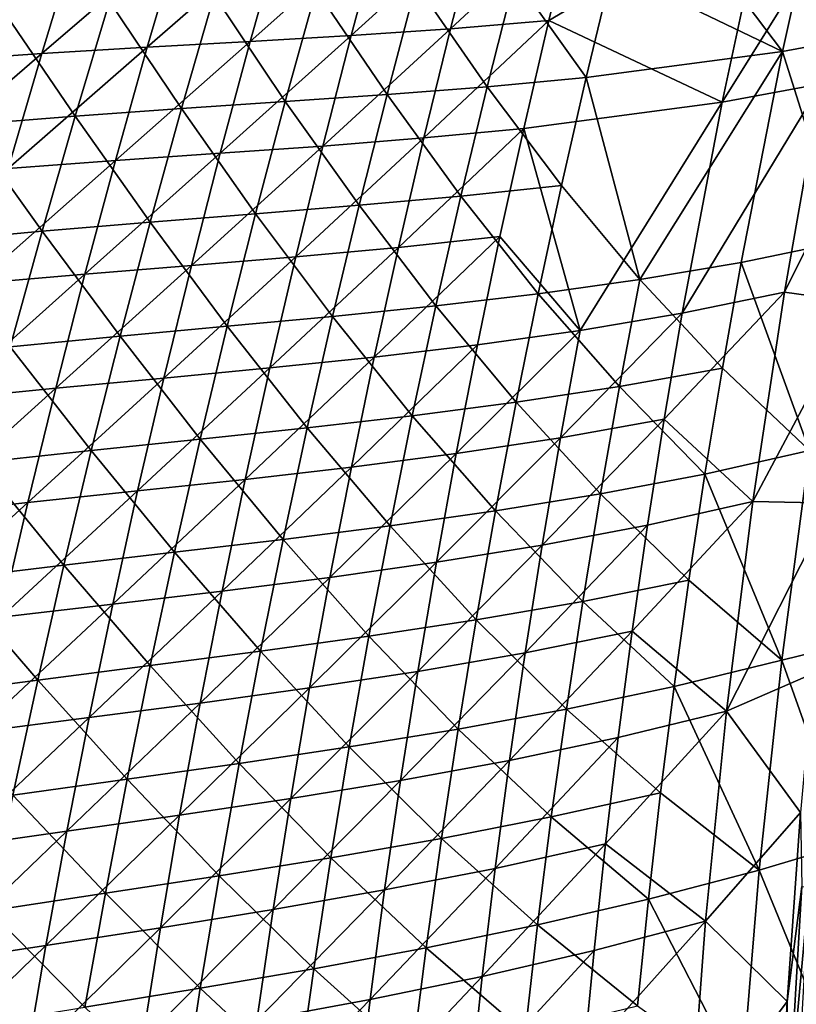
# Model space of a CAD drawing. Header units: metres. Extents: x 0 to 1400, y -1400 to 0.
# Tile 102 of 256: x 153 to 199, y -685 to -626. Entities that reach past the tile are written whole.
import ezdxf

# ---------------------------------------------------------------- set-up
doc = ezdxf.new("R2010")
doc.units = ezdxf.units.M

msp = doc.modelspace()

# ---------------------------------------------------------------- linework, layer by layer
at = {"layer": 'None'}
for points in [[(198.625534, -627.815491, -422.602753), (201.400726, -615.28717, -422.657867), (190.077515, -616.526245, -366.273621)], [(204.489838, -626.740234, -450.872345), (201.400726, -615.28717, -422.657867), (198.625534, -627.815491, -422.602753)], [(190.077515, -616.526245, -366.273621), (188.458069, -622.937622, -366.237823), (198.625534, -627.815491, -422.602753)], [(195.026459, -630.838135, -423.259094), (197.71228, -618.301636, -423.290192), (203.43689, -617.372803, -451.539459)], [(200.938309, -629.753479, -451.519714), (195.026459, -630.838135, -423.259094), (203.43689, -617.372803, -451.539459)], [(184.693909, -625.980225, -366.812592), (186.267975, -619.56488, -366.838348), (197.71228, -618.301636, -423.290192)], [(184.693909, -625.980225, -366.812592), (197.71228, -618.301636, -423.290192), (195.026459, -630.838135, -423.259094)], [(178.831711, -626.470459, -338.660706), (180.504135, -619.977905, -338.689819), (186.267975, -619.56488, -366.838348)], [(178.831711, -626.470459, -338.660706), (186.267975, -619.56488, -366.838348), (184.693909, -625.980225, -366.812592)], [(166.88559, -627.221863, -282.53653), (168.757477, -620.570984, -282.568756), (174.677017, -620.299438, -310.601685)], [(166.88559, -627.221863, -282.53653), (174.677017, -620.299438, -310.601685), (172.905289, -626.870361, -310.570435)], [(172.905289, -626.870361, -310.570435), (180.504135, -619.977905, -338.689819), (178.831711, -626.470459, -338.660706)], [(172.905289, -626.870361, -310.570435), (174.677017, -620.299438, -310.601685), (180.504135, -619.977905, -338.689819)], [(154.450714, -627.947998, -226.618515), (162.716293, -620.833862, -254.585938), (160.743576, -627.567078, -254.553665)], [(154.450714, -627.947998, -226.618515), (156.524796, -621.129517, -226.650055), (162.716293, -620.833862, -254.585938)], [(160.743576, -627.567078, -254.553665), (162.716293, -620.833862, -254.585938), (168.757477, -620.570984, -282.568756)], [(160.743576, -627.567078, -254.553665), (168.757477, -620.570984, -282.568756), (166.88559, -627.221863, -282.53653)], [(147.980392, -628.405945, -198.735703), (150.156158, -621.498657, -198.765656), (156.524796, -621.129517, -226.650055)], [(147.980392, -628.405945, -198.735703), (156.524796, -621.129517, -226.650055), (154.450714, -627.947998, -226.618515)], [(182.652924, -623.416687, -338.096313), (186.915298, -629.36499, -366.201904), (188.458069, -622.937622, -366.237823)], [(188.458069, -622.937622, -366.237823), (186.915298, -629.36499, -366.201904), (198.625534, -627.815491, -422.602753)], [(175.03833, -630.391357, -309.956299), (176.780441, -623.805054, -309.997253), (170.813538, -624.143677, -281.945313)], [(181.011093, -629.922913, -338.057434), (176.780441, -623.805054, -309.997253), (175.03833, -630.391357, -309.956299)], [(176.780441, -623.805054, -309.997253), (181.011093, -629.922913, -338.057434), (182.652924, -623.416687, -338.096313)], [(182.652924, -623.416687, -338.096313), (181.011093, -629.922913, -338.057434), (186.915298, -629.36499, -366.201904)], [(162.779312, -631.225708, -253.90033), (164.724594, -624.473511, -253.942673), (158.486069, -624.835632, -225.991699)], [(168.9702, -630.811707, -281.903198), (164.724594, -624.473511, -253.942673), (162.779312, -631.225708, -253.90033)], [(164.724594, -624.473511, -253.942673), (168.9702, -630.811707, -281.903198), (170.813538, -624.143677, -281.945313)], [(170.813538, -624.143677, -281.945313), (168.9702, -630.811707, -281.903198), (175.03833, -630.391357, -309.956299)], [(152.070465, -625.271118, -198.0952), (156.438339, -631.674866, -225.950058), (158.486069, -624.835632, -225.991699)], [(158.486069, -624.835632, -225.991699), (156.438339, -631.674866, -225.950058), (162.779312, -631.225708, -253.90033)], [(156.438339, -631.674866, -225.950058), (152.070465, -625.271118, -198.0952), (149.920013, -632.200928, -198.055161)], [(177.235794, -632.980286, -338.631592), (178.831711, -626.470459, -338.660706), (184.693909, -625.980225, -366.812592)], [(177.235794, -632.980286, -338.631592), (184.693909, -625.980225, -366.812592), (183.196472, -632.411255, -366.786865)], [(183.196472, -632.411255, -366.786865), (184.693909, -625.980225, -366.812592), (195.026459, -630.838135, -423.259094)], [(165.089767, -633.89325, -282.504333), (172.905289, -626.870361, -310.570435), (171.209839, -633.460022, -310.539246)], [(165.089767, -633.89325, -282.504333), (166.88559, -627.221863, -282.53653), (172.905289, -626.870361, -310.570435)], [(171.209839, -633.460022, -310.539246), (172.905289, -626.870361, -310.570435), (178.831711, -626.470459, -338.660706)], [(171.209839, -633.460022, -310.539246), (178.831711, -626.470459, -338.660706), (177.235794, -632.980286, -338.631592)], [(202.21048, -639.158752, -450.828461), (204.489838, -626.740234, -450.872345), (198.625534, -627.815491, -422.602753)], [(158.846695, -634.322449, -254.521393), (160.743576, -627.567078, -254.553665), (166.88559, -627.221863, -282.53653)], [(158.846695, -634.322449, -254.521393), (166.88559, -627.221863, -282.53653), (165.089767, -633.89325, -282.504333)], [(145.880096, -635.338623, -198.70575), (154.450714, -627.947998, -226.618515), (152.452255, -634.790344, -226.58699)], [(145.880096, -635.338623, -198.70575), (147.980392, -628.405945, -198.735703), (154.450714, -627.947998, -226.618515)], [(152.452255, -634.790344, -226.58699), (154.450714, -627.947998, -226.618515), (160.743576, -627.567078, -254.553665)], [(152.452255, -634.790344, -226.58699), (160.743576, -627.567078, -254.553665), (158.846695, -634.322449, -254.521393)], [(198.625534, -627.815491, -422.602753), (186.915298, -629.36499, -366.201904), (190.118759, -641.415344, -394.318298)], [(196.158539, -640.394531, -422.547272), (198.625534, -627.815491, -422.602753), (190.118759, -641.415344, -394.318298)], [(202.21048, -639.158752, -450.828461), (198.625534, -627.815491, -422.602753), (196.158539, -640.394531, -422.547272)], [(200.938309, -629.753479, -451.519714), (205.412323, -628.775574, -472.878235), (198.746384, -642.180054, -451.499603)], [(205.412323, -628.775574, -472.878235), (203.170868, -642.788696, -473.181274), (198.746384, -642.180054, -451.499603)], [(186.915298, -629.36499, -366.201904), (181.011093, -629.922913, -338.057434), (185.4496, -635.807495, -366.165863)], [(190.118759, -641.415344, -394.318298), (186.915298, -629.36499, -366.201904), (185.4496, -635.807495, -366.165863)], [(195.026459, -630.838135, -423.259094), (200.938309, -629.753479, -451.519714), (192.648315, -643.424438, -423.227692)], [(192.648315, -643.424438, -423.227692), (200.938309, -629.753479, -451.519714), (198.746384, -642.180054, -451.499603)], [(168.9702, -630.811707, -281.903198), (173.37294, -636.99585, -309.915192), (175.03833, -630.391357, -309.956299)], [(175.03833, -630.391357, -309.956299), (173.37294, -636.99585, -309.915192), (179.446182, -636.44574, -338.018433)], [(179.446182, -636.44574, -338.018433), (181.011093, -629.922913, -338.057434), (175.03833, -630.391357, -309.956299)], [(185.4496, -635.807495, -366.165863), (181.011093, -629.922913, -338.057434), (179.446182, -636.44574, -338.018433)], [(167.203323, -637.499695, -281.860931), (168.9702, -630.811707, -281.903198), (162.779312, -631.225708, -253.90033)], [(173.37294, -636.99585, -309.915192), (168.9702, -630.811707, -281.903198), (167.203323, -637.499695, -281.860931)], [(183.196472, -632.411255, -366.786865), (195.026459, -630.838135, -423.259094), (186.550461, -644.456726, -394.962158)], [(186.550461, -644.456726, -394.962158), (195.026459, -630.838135, -423.259094), (192.648315, -643.424438, -423.227692)], [(156.438339, -631.674866, -225.950058), (160.910233, -637.999451, -253.857849), (162.779312, -631.225708, -253.90033)], [(162.779312, -631.225708, -253.90033), (160.910233, -637.999451, -253.857849), (167.203323, -637.499695, -281.860931)], [(149.920013, -632.200928, -198.055161), (147.845367, -639.155457, -198.014969), (154.466583, -638.537292, -225.908279)], [(154.466583, -638.537292, -225.908279), (156.438339, -631.674866, -225.950058), (149.920013, -632.200928, -198.055161)], [(160.910233, -637.999451, -253.857849), (156.438339, -631.674866, -225.950058), (154.466583, -638.537292, -225.908279)], [(175.716843, -639.506653, -338.602509), (177.235794, -632.980286, -338.631592), (183.196472, -632.411255, -366.786865)], [(175.716843, -639.506653, -338.602509), (183.196472, -632.411255, -366.786865), (181.776077, -638.857361, -366.761108)], [(181.776077, -638.857361, -366.761108), (183.196472, -632.411255, -366.786865), (186.550461, -644.456726, -394.962158)], [(169.591248, -640.067932, -310.508057), (171.209839, -633.460022, -310.539246), (177.235794, -632.980286, -338.631592)], [(169.591248, -640.067932, -310.508057), (177.235794, -632.980286, -338.631592), (175.716843, -639.506653, -338.602509)], [(157.026276, -641.099426, -254.489136), (165.089767, -633.89325, -282.504333), (163.370605, -640.584473, -282.472168)], [(157.026276, -641.099426, -254.489136), (158.846695, -634.322449, -254.521393), (165.089767, -633.89325, -282.504333)], [(163.370605, -640.584473, -282.472168), (165.089767, -633.89325, -282.504333), (171.209839, -633.460022, -310.539246)], [(163.370605, -640.584473, -282.472168), (171.209839, -633.460022, -310.539246), (169.591248, -640.067932, -310.508057)], [(150.530106, -641.655884, -226.555466), (152.452255, -634.790344, -226.58699), (158.846695, -634.322449, -254.521393)], [(150.530106, -641.655884, -226.555466), (158.846695, -634.322449, -254.521393), (157.026276, -641.099426, -254.489136)], [(184.061356, -642.264404, -366.12973), (185.4496, -635.807495, -366.165863), (179.446182, -636.44574, -338.018433)], [(190.118759, -641.415344, -394.318298), (185.4496, -635.807495, -366.165863), (184.061356, -642.264404, -366.12973)], [(173.37294, -636.99585, -309.915192), (177.958633, -642.984497, -337.97934), (179.446182, -636.44574, -338.018433)], [(179.446182, -636.44574, -338.018433), (177.958633, -642.984497, -337.97934), (184.061356, -642.264404, -366.12973)], [(171.784744, -643.617859, -309.873993), (173.37294, -636.99585, -309.915192), (167.203323, -637.499695, -281.860931)], [(177.958633, -642.984497, -337.97934), (173.37294, -636.99585, -309.915192), (171.784744, -643.617859, -309.873993)], [(159.117996, -644.794067, -253.815262), (160.910233, -637.999451, -253.857849), (154.466583, -638.537292, -225.908279)], [(165.513474, -644.206787, -281.818573), (160.910233, -637.999451, -253.857849), (159.117996, -644.794067, -253.815262)], [(160.910233, -637.999451, -253.857849), (165.513474, -644.206787, -281.818573), (167.203323, -637.499695, -281.860931)], [(167.203323, -637.499695, -281.860931), (165.513474, -644.206787, -281.818573), (171.784744, -643.617859, -309.873993)], [(147.845367, -639.155457, -198.014969), (152.571487, -645.422302, -225.866364), (154.466583, -638.537292, -225.908279)], [(154.466583, -638.537292, -225.908279), (152.571487, -645.422302, -225.866364), (159.117996, -644.794067, -253.815262)], [(174.27536, -646.048889, -338.573486), (175.716843, -639.506653, -338.602509), (181.776077, -638.857361, -366.761108)], [(174.27536, -646.048889, -338.573486), (181.776077, -638.857361, -366.761108), (180.433182, -645.317749, -366.735413)], [(180.433182, -645.317749, -366.735413), (181.776077, -638.857361, -366.761108), (186.550461, -644.456726, -394.962158)], [(200.240112, -651.617554, -450.784302), (202.21048, -639.158752, -450.828461), (196.158539, -640.394531, -422.547272)], [(168.050003, -646.693359, -310.476929), (169.591248, -640.067932, -310.508057), (175.716843, -639.506653, -338.602509)], [(168.050003, -646.693359, -310.476929), (175.716843, -639.506653, -338.602509), (174.27536, -646.048889, -338.573486)], [(161.728683, -647.294922, -282.440002), (163.370605, -640.584473, -282.472168), (169.591248, -640.067932, -310.508057)], [(161.728683, -647.294922, -282.440002), (169.591248, -640.067932, -310.508057), (168.050003, -646.693359, -310.476929)], [(190.118759, -641.415344, -394.318298), (195.04129, -646.700989, -422.51944), (196.158539, -640.394531, -422.547272)], [(195.04129, -646.700989, -422.51944), (200.240112, -651.617554, -450.784302), (196.158539, -640.394531, -422.547272)], [(155.282974, -647.897278, -254.456909), (157.026276, -641.099426, -254.489136), (163.370605, -640.584473, -282.472168)], [(155.282974, -647.897278, -254.456909), (163.370605, -640.584473, -282.472168), (161.728683, -647.294922, -282.440002)], [(148.684967, -648.544067, -226.523956), (157.026276, -641.099426, -254.489136), (155.282974, -647.897278, -254.456909)], [(148.684967, -648.544067, -226.523956), (150.530106, -641.655884, -226.555466), (157.026276, -641.099426, -254.489136)], [(188.90593, -647.803528, -394.285858), (190.118759, -641.415344, -394.318298), (184.061356, -642.264404, -366.12973)], [(195.04129, -646.700989, -422.51944), (190.118759, -641.415344, -394.318298), (188.90593, -647.803528, -394.285858)], [(191.575439, -649.734497, -423.211884), (192.648315, -643.424438, -423.227692), (198.746384, -642.180054, -451.499603)], [(191.575439, -649.734497, -423.211884), (198.746384, -642.180054, -451.499603), (196.863342, -654.646606, -451.479156)], [(198.746384, -642.180054, -451.499603), (203.170868, -642.788696, -473.181274), (196.863342, -654.646606, -451.479156)], [(177.958633, -642.984497, -337.97934), (182.750931, -648.734924, -366.093506), (184.061356, -642.264404, -366.12973)], [(184.061356, -642.264404, -366.12973), (182.750931, -648.734924, -366.093506), (188.90593, -647.803528, -394.285858)], [(176.548874, -649.538391, -337.940125), (177.958633, -642.984497, -337.97934), (171.784744, -643.617859, -309.873993)], [(182.750931, -648.734924, -366.093506), (177.958633, -642.984497, -337.97934), (176.548874, -649.538391, -337.940125)], [(203.170868, -642.788696, -473.181274), (201.579437, -654.760437, -473.442261), (196.863342, -654.646606, -451.479156)], [(165.513474, -644.206787, -281.818573), (170.274261, -650.256531, -309.832703), (171.784744, -643.617859, -309.873993)], [(171.784744, -643.617859, -309.873993), (170.274261, -650.256531, -309.832703), (176.548874, -649.538391, -337.940125)], [(185.382523, -650.84845, -394.940979), (186.550461, -644.456726, -394.962158), (192.648315, -643.424438, -423.227692)], [(185.382523, -650.84845, -394.940979), (192.648315, -643.424438, -423.227692), (191.575439, -649.734497, -423.211884)], [(163.901215, -650.932312, -281.776123), (165.513474, -644.206787, -281.818573), (159.117996, -644.794067, -253.815262)], [(170.274261, -650.256531, -309.832703), (165.513474, -644.206787, -281.818573), (163.901215, -650.932312, -281.776123)], [(179.168198, -651.791809, -366.709717), (180.433182, -645.317749, -366.735413), (186.550461, -644.456726, -394.962158)], [(179.168198, -651.791809, -366.709717), (186.550461, -644.456726, -394.962158), (185.382523, -650.84845, -394.940979)], [(152.571487, -645.422302, -225.866364), (157.403198, -651.608765, -253.772552), (159.117996, -644.794067, -253.815262)], [(159.117996, -644.794067, -253.815262), (157.403198, -651.608765, -253.772552), (163.901215, -650.932312, -281.776123)], [(157.403198, -651.608765, -253.772552), (152.571487, -645.422302, -225.866364), (150.753738, -652.329041, -225.824341)], [(172.911819, -652.606323, -338.544495), (174.27536, -646.048889, -338.573486), (180.433182, -645.317749, -366.735413)], [(172.911819, -652.606323, -338.544495), (180.433182, -645.317749, -366.735413), (179.168198, -651.791809, -366.709717)], [(166.58667, -653.335632, -310.445862), (168.050003, -646.693359, -310.476929), (174.27536, -646.048889, -338.573486)], [(166.58667, -653.335632, -310.445862), (174.27536, -646.048889, -338.573486), (172.911819, -652.606323, -338.544495)], [(160.164597, -654.023926, -282.407928), (161.728683, -647.294922, -282.440002), (168.050003, -646.693359, -310.476929)], [(160.164597, -654.023926, -282.407928), (168.050003, -646.693359, -310.476929), (166.58667, -653.335632, -310.445862)], [(194.001862, -653.017639, -422.491547), (195.04129, -646.700989, -422.51944), (188.90593, -647.803528, -394.285858)], [(200.240112, -651.617554, -450.784302), (195.04129, -646.700989, -422.51944), (194.001862, -653.017639, -422.491547)], [(153.617432, -654.715515, -254.424713), (155.282974, -647.897278, -254.456909), (161.728683, -647.294922, -282.440002)], [(153.617432, -654.715515, -254.424713), (161.728683, -647.294922, -282.440002), (160.164597, -654.023926, -282.407928)], [(146.917526, -655.454407, -226.492477), (148.684967, -648.544067, -226.523956), (155.282974, -647.897278, -254.456909)], [(146.917526, -655.454407, -226.492477), (155.282974, -647.897278, -254.456909), (153.617432, -654.715515, -254.424713)], [(182.750931, -648.734924, -366.093506), (187.771164, -654.203125, -394.253326), (188.90593, -647.803528, -394.285858)], [(188.90593, -647.803528, -394.285858), (187.771164, -654.203125, -394.253326), (194.001862, -653.017639, -422.491547)], [(181.518692, -655.218201, -366.05719), (182.750931, -648.734924, -366.093506), (176.548874, -649.538391, -337.940125)], [(187.771164, -654.203125, -394.253326), (182.750931, -648.734924, -366.093506), (181.518692, -655.218201, -366.05719)], [(170.274261, -650.256531, -309.832703), (175.217331, -656.106567, -337.900848), (176.548874, -649.538391, -337.940125)], [(176.548874, -649.538391, -337.940125), (175.217331, -656.106567, -337.900848), (181.518692, -655.218201, -366.05719)], [(184.29277, -657.251648, -394.9198), (185.382523, -650.84845, -394.940979), (191.575439, -649.734497, -423.211884)], [(184.29277, -657.251648, -394.9198), (191.575439, -649.734497, -423.211884), (190.58049, -656.054749, -423.195984)], [(190.58049, -656.054749, -423.195984), (191.575439, -649.734497, -423.211884), (196.863342, -654.646606, -451.479156)], [(168.841995, -656.911194, -309.791351), (170.274261, -650.256531, -309.832703), (163.901215, -650.932312, -281.776123)], [(175.217331, -656.106567, -337.900848), (170.274261, -650.256531, -309.832703), (168.841995, -656.911194, -309.791351)], [(157.403198, -651.608765, -253.772552), (162.367096, -657.675415, -281.733582), (163.901215, -650.932312, -281.776123)], [(163.901215, -650.932312, -281.776123), (162.367096, -657.675415, -281.733582), (168.841995, -656.911194, -309.791351)], [(177.981567, -658.278809, -366.684052), (179.168198, -651.791809, -366.709717), (185.382523, -650.84845, -394.940979)], [(177.981567, -658.278809, -366.684052), (185.382523, -650.84845, -394.940979), (184.29277, -657.251648, -394.9198)], [(155.76651, -658.442749, -253.729767), (157.403198, -651.608765, -253.772552), (150.753738, -652.329041, -225.824341)], [(162.367096, -657.675415, -281.733582), (157.403198, -651.608765, -253.772552), (155.76651, -658.442749, -253.729767)], [(171.626694, -659.178284, -338.515594), (172.911819, -652.606323, -338.544495), (179.168198, -651.791809, -366.709717)], [(171.626694, -659.178284, -338.515594), (179.168198, -651.791809, -366.709717), (177.981567, -658.278809, -366.684052)], [(198.580261, -664.109924, -450.73999), (200.240112, -651.617554, -450.784302), (194.001862, -653.017639, -422.491547)], [(203.614227, -662.88678, -472.970917), (200.240112, -651.617554, -450.784302), (198.580261, -664.109924, -450.73999)], [(155.76651, -658.442749, -253.729767), (150.753738, -652.329041, -225.824341), (149.014069, -659.256775, -225.782227)], [(165.201767, -659.99408, -310.414886), (166.58667, -653.335632, -310.445862), (172.911819, -652.606323, -338.544495)], [(165.201767, -659.99408, -310.414886), (172.911819, -652.606323, -338.544495), (171.626694, -659.178284, -338.515594)], [(187.771164, -654.203125, -394.253326), (193.040497, -659.343628, -422.463654), (194.001862, -653.017639, -422.491547)], [(194.001862, -653.017639, -422.491547), (193.040497, -659.343628, -422.463654), (198.580261, -664.109924, -450.73999)], [(158.67894, -660.770996, -282.375885), (160.164597, -654.023926, -282.407928), (166.58667, -653.335632, -310.445862)], [(158.67894, -660.770996, -282.375885), (166.58667, -653.335632, -310.445862), (165.201767, -659.99408, -310.414886)], [(152.030289, -661.553528, -254.392578), (153.617432, -654.715515, -254.424713), (160.164597, -654.023926, -282.407928)], [(152.030289, -661.553528, -254.392578), (160.164597, -654.023926, -282.407928), (158.67894, -660.770996, -282.375885)], [(186.714767, -660.613281, -394.220734), (187.771164, -654.203125, -394.253326), (181.518692, -655.218201, -366.05719)], [(193.040497, -659.343628, -422.463654), (187.771164, -654.203125, -394.253326), (186.714767, -660.613281, -394.220734)], [(145.228485, -662.38623, -226.461044), (146.917526, -655.454407, -226.492477), (153.617432, -654.715515, -254.424713)], [(145.228485, -662.38623, -226.461044), (153.617432, -654.715515, -254.424713), (152.030289, -661.553528, -254.392578)], [(189.663757, -662.384521, -423.180023), (190.58049, -656.054749, -423.195984), (196.863342, -654.646606, -451.479156)], [(196.863342, -654.646606, -451.479156), (195.291443, -667.147095, -451.458374), (189.663757, -662.384521, -423.180023)], [(196.863342, -654.646606, -451.479156), (201.579437, -654.760437, -473.442261), (195.291443, -667.147095, -451.458374)], [(201.579437, -654.760437, -473.442261), (200.461853, -664.913574, -473.664642), (195.291443, -667.147095, -451.458374)], [(175.217331, -656.106567, -337.900848), (180.365021, -661.71344, -366.020844), (181.518692, -655.218201, -366.05719)], [(181.518692, -655.218201, -366.05719), (180.365021, -661.71344, -366.020844), (186.714767, -660.613281, -394.220734)], [(173.964478, -662.688171, -337.861542), (175.217331, -656.106567, -337.900848), (168.841995, -656.911194, -309.791351)], [(180.365021, -661.71344, -366.020844), (175.217331, -656.106567, -337.900848), (173.964478, -662.688171, -337.861542)], [(183.281586, -663.665649, -394.898621), (184.29277, -657.251648, -394.9198), (190.58049, -656.054749, -423.195984)], [(183.281586, -663.665649, -394.898621), (190.58049, -656.054749, -423.195984), (189.663757, -662.384521, -423.180023)], [(162.367096, -657.675415, -281.733582), (167.488434, -663.580872, -309.749908), (168.841995, -656.911194, -309.791351)], [(168.841995, -656.911194, -309.791351), (167.488434, -663.580872, -309.749908), (173.964478, -662.688171, -337.861542)], [(176.873718, -664.778076, -366.658447), (177.981567, -658.278809, -366.684052), (184.29277, -657.251648, -394.9198)], [(176.873718, -664.778076, -366.658447), (184.29277, -657.251648, -394.9198), (183.281586, -663.665649, -394.898621)], [(160.911728, -664.435303, -281.690979), (162.367096, -657.675415, -281.733582), (155.76651, -658.442749, -253.729767)], [(167.488434, -663.580872, -309.749908), (162.367096, -657.675415, -281.733582), (160.911728, -664.435303, -281.690979)], [(154.208557, -665.295227, -253.686905), (155.76651, -658.442749, -253.729767), (149.014069, -659.256775, -225.782227)], [(160.911728, -664.435303, -281.690979), (155.76651, -658.442749, -253.729767), (154.208557, -665.295227, -253.686905)], [(170.420471, -665.764099, -338.486755), (171.626694, -659.178284, -338.515594), (177.981567, -658.278809, -366.684052)], [(170.420471, -665.764099, -338.486755), (177.981567, -658.278809, -366.684052), (176.873718, -664.778076, -366.658447)], [(163.895844, -666.668152, -310.383942), (165.201767, -659.99408, -310.414886), (171.626694, -659.178284, -338.515594)], [(163.895844, -666.668152, -310.383942), (171.626694, -659.178284, -338.515594), (170.420471, -665.764099, -338.486755)], [(154.208557, -665.295227, -253.686905), (149.014069, -659.256775, -225.782227), (147.353165, -666.204712, -225.740036)], [(192.15744, -665.678223, -422.435699), (193.040497, -659.343628, -422.463654), (186.714767, -660.613281, -394.220734)], [(198.580261, -664.109924, -450.73999), (193.040497, -659.343628, -422.463654), (192.15744, -665.678223, -422.435699)], [(157.272263, -667.535339, -282.343933), (158.67894, -660.770996, -282.375885), (165.201767, -659.99408, -310.414886)], [(157.272263, -667.535339, -282.343933), (165.201767, -659.99408, -310.414886), (163.895844, -666.668152, -310.383942)], [(150.522156, -668.410706, -254.360489), (152.030289, -661.553528, -254.392578), (158.67894, -660.770996, -282.375885)], [(150.522156, -668.410706, -254.360489), (158.67894, -660.770996, -282.375885), (157.272263, -667.535339, -282.343933)], [(180.365021, -661.71344, -366.020844), (185.73703, -667.033081, -394.188141), (186.714767, -660.613281, -394.220734)], [(186.714767, -660.613281, -394.220734), (185.73703, -667.033081, -394.188141), (192.15744, -665.678223, -422.435699)], [(179.290268, -668.219727, -365.984467), (180.365021, -661.71344, -366.020844), (173.964478, -662.688171, -337.861542)], [(185.73703, -667.033081, -394.188141), (180.365021, -661.71344, -366.020844), (179.290268, -668.219727, -365.984467)], [(167.488434, -663.580872, -309.749908), (172.79071, -669.28241, -337.822174), (173.964478, -662.688171, -337.861542)], [(173.964478, -662.688171, -337.861542), (172.79071, -669.28241, -337.822174), (179.290268, -668.219727, -365.984467)], [(182.349335, -670.089661, -394.877411), (183.281586, -663.665649, -394.898621), (189.663757, -662.384521, -423.180023)], [(188.825607, -668.723083, -423.164001), (182.349335, -670.089661, -394.877411), (189.663757, -662.384521, -423.180023)], [(195.291443, -667.147095, -451.458374), (188.825607, -668.723083, -423.164001), (189.663757, -662.384521, -423.180023)], [(202.491074, -675.065979, -473.218658), (203.614227, -662.88678, -472.970917), (198.580261, -664.109924, -450.73999)], [(166.214096, -670.264832, -309.708435), (167.488434, -663.580872, -309.749908), (160.911728, -664.435303, -281.690979)], [(172.79071, -669.28241, -337.822174), (167.488434, -663.580872, -309.749908), (166.214096, -670.264832, -309.708435)], [(175.845078, -671.288818, -366.632904), (176.873718, -664.778076, -366.658447), (183.281586, -663.665649, -394.898621)], [(175.845078, -671.288818, -366.632904), (183.281586, -663.665649, -394.898621), (182.349335, -670.089661, -394.877411)], [(159.53566, -671.211121, -281.648315), (160.911728, -664.435303, -281.690979), (154.208557, -665.295227, -253.686905)], [(166.214096, -670.264832, -309.708435), (160.911728, -664.435303, -281.690979), (159.53566, -671.211121, -281.648315)], [(197.232437, -676.629211, -450.695526), (198.580261, -664.109924, -450.73999), (192.15744, -665.678223, -422.435699)], [(202.491074, -675.065979, -473.218658), (198.580261, -664.109924, -450.73999), (197.232437, -676.629211, -450.695526)], [(169.29364, -672.363037, -338.458008), (170.420471, -665.764099, -338.486755), (176.873718, -664.778076, -366.658447)], [(175.845078, -671.288818, -366.632904), (169.29364, -672.363037, -338.458008), (176.873718, -664.778076, -366.658447)], [(195.291443, -667.147095, -451.458374), (200.461853, -664.913574, -473.664642), (199.708054, -673.185608, -473.846252)], [(152.730011, -672.165405, -253.643997), (154.208557, -665.295227, -253.686905), (147.353165, -666.204712, -225.740036)], [(159.53566, -671.211121, -281.648315), (154.208557, -665.295227, -253.686905), (152.730011, -672.165405, -253.643997)], [(162.669418, -673.357117, -310.353119), (163.895844, -666.668152, -310.383942), (170.420471, -665.764099, -338.486755)], [(162.669418, -673.357117, -310.353119), (170.420471, -665.764099, -338.486755), (169.29364, -672.363037, -338.458008)], [(185.73703, -667.033081, -394.188141), (191.352951, -672.020447, -422.407745), (192.15744, -665.678223, -422.435699)], [(192.15744, -665.678223, -422.435699), (191.352951, -672.020447, -422.407745), (197.232437, -676.629211, -450.695526)], [(155.94519, -674.316467, -282.312042), (157.272263, -667.535339, -282.343933), (163.895844, -666.668152, -310.383942)], [(162.669418, -673.357117, -310.353119), (155.94519, -674.316467, -282.312042), (163.895844, -666.668152, -310.383942)], [(184.838287, -673.461853, -394.155518), (185.73703, -667.033081, -394.188141), (179.290268, -668.219727, -365.984467)], [(191.352951, -672.020447, -422.407745), (185.73703, -667.033081, -394.188141), (184.838287, -673.461853, -394.155518)], [(194.032959, -679.675659, -451.437195), (188.066345, -675.069702, -423.147888), (195.291443, -667.147095, -451.458374)], [(188.066345, -675.069702, -423.147888), (188.825607, -668.723083, -423.164001), (195.291443, -667.147095, -451.458374)], [(195.291443, -667.147095, -451.458374), (199.708054, -673.185608, -473.846252), (194.032959, -679.675659, -451.437195)], [(149.093704, -675.286438, -254.328476), (150.522156, -668.410706, -254.360489), (157.272263, -667.535339, -282.343933)], [(149.093704, -675.286438, -254.328476), (157.272263, -667.535339, -282.343933), (155.94519, -674.316467, -282.312042)], [(172.79071, -669.28241, -337.822174), (178.294815, -674.736267, -365.948059), (179.290268, -668.219727, -365.984467)], [(179.290268, -668.219727, -365.984467), (178.294815, -674.736267, -365.948059), (184.838287, -673.461853, -394.155518)], [(188.066345, -675.069702, -423.147888), (181.496399, -676.52301, -394.856201), (188.825607, -668.723083, -423.164001)], [(181.496399, -676.52301, -394.856201), (182.349335, -670.089661, -394.877411), (188.825607, -668.723083, -423.164001)], [(171.696487, -675.888367, -337.782776), (172.79071, -669.28241, -337.822174), (166.214096, -670.264832, -309.708435)], [(178.294815, -674.736267, -365.948059), (172.79071, -669.28241, -337.822174), (171.696487, -675.888367, -337.782776)], [(165.019485, -676.962219, -309.666931), (166.214096, -670.264832, -309.708435), (159.53566, -671.211121, -281.648315)], [(171.696487, -675.888367, -337.782776), (166.214096, -670.264832, -309.708435), (165.019485, -676.962219, -309.666931)], [(174.896057, -677.810364, -366.607422), (175.845078, -671.288818, -366.632904), (182.349335, -670.089661, -394.877411)], [(182.349335, -670.089661, -394.877411), (181.496399, -676.52301, -394.856201), (174.896057, -677.810364, -366.607422)], [(158.239471, -678.002075, -281.605621), (159.53566, -671.211121, -281.648315), (152.730011, -672.165405, -253.643997)], [(165.019485, -676.962219, -309.666931), (159.53566, -671.211121, -281.648315), (158.239471, -678.002075, -281.605621)], [(174.896057, -677.810364, -366.607422), (168.246674, -678.974487, -338.429352), (175.845078, -671.288818, -366.632904)], [(168.246674, -678.974487, -338.429352), (169.29364, -672.363037, -338.458008), (175.845078, -671.288818, -366.632904)], [(190.627274, -678.369507, -422.379791), (191.352951, -672.020447, -422.407745), (184.838287, -673.461853, -394.155518)], [(197.232437, -676.629211, -450.695526), (191.352951, -672.020447, -422.407745), (190.627274, -678.369507, -422.379791)], [(152.730011, -672.165405, -253.643997), (151.331497, -679.052429, -253.601044), (158.239471, -678.002075, -281.605621)], [(161.523041, -680.060303, -310.322418), (162.669418, -673.357117, -310.353119), (169.29364, -672.363037, -338.458008)], [(169.29364, -672.363037, -338.458008), (168.246674, -678.974487, -338.429352), (161.523041, -680.060303, -310.322418)], [(199.708054, -673.185608, -473.846252), (198.906662, -684.459351, -474.093994), (194.032959, -679.675659, -451.437195)], [(198.906662, -684.459351, -474.093994), (199.708054, -673.185608, -473.846252), (199.769638, -677.598389, -475.475281)], [(161.523041, -680.060303, -310.322418), (154.698288, -681.113647, -282.280273), (162.669418, -673.357117, -310.353119)], [(154.698288, -681.113647, -282.280273), (155.94519, -674.316467, -282.312042), (162.669418, -673.357117, -310.353119)], [(178.294815, -674.736267, -365.948059), (184.018829, -679.89856, -394.122894), (184.838287, -673.461853, -394.155518)], [(184.838287, -673.461853, -394.155518), (184.018829, -679.89856, -394.122894), (190.627274, -678.369507, -422.379791)], [(147.745575, -682.180115, -254.296539), (149.093704, -675.286438, -254.328476), (155.94519, -674.316467, -282.312042)], [(155.94519, -674.316467, -282.312042), (154.698288, -681.113647, -282.280273), (147.745575, -682.180115, -254.296539)], [(177.379028, -681.262207, -365.911621), (178.294815, -674.736267, -365.948059), (171.696487, -675.888367, -337.782776)], [(184.018829, -679.89856, -394.122894), (178.294815, -674.736267, -365.948059), (177.379028, -681.262207, -365.911621)], [(187.386307, -681.423584, -423.131714), (180.72316, -682.965027, -394.834991), (188.066345, -675.069702, -423.147888)], [(188.066345, -675.069702, -423.147888), (180.72316, -682.965027, -394.834991), (181.496399, -676.52301, -394.856201)], [(194.032959, -679.675659, -451.437195), (187.386307, -681.423584, -423.131714), (188.066345, -675.069702, -423.147888)], [(201.662872, -687.445618, -473.470703), (202.491074, -675.065979, -473.218658), (197.232437, -676.629211, -450.695526)], [(170.682236, -682.505371, -337.743347), (171.696487, -675.888367, -337.782776), (165.019485, -676.962219, -309.666931)], [(177.379028, -681.262207, -365.911621), (171.696487, -675.888367, -337.782776), (170.682236, -682.505371, -337.743347)], [(180.72316, -682.965027, -394.834991), (174.027115, -684.342102, -366.582001), (181.496399, -676.52301, -394.856201)], [(181.496399, -676.52301, -394.856201), (174.027115, -684.342102, -366.582001), (174.896057, -677.810364, -366.607422)], [(196.198151, -689.168701, -450.651093), (197.232437, -676.629211, -450.695526), (190.627274, -678.369507, -422.379791)], [(201.662872, -687.445618, -473.470703), (197.232437, -676.629211, -450.695526), (196.198151, -689.168701, -450.651093)], [(163.905106, -683.672241, -309.625427), (165.019485, -676.962219, -309.666931), (158.239471, -678.002075, -281.605621)], [(170.682236, -682.505371, -337.743347), (165.019485, -676.962219, -309.666931), (163.905106, -683.672241, -309.625427)], [(174.027115, -684.342102, -366.582001), (167.28006, -685.597717, -338.400818), (174.896057, -677.810364, -366.607422)], [(174.896057, -677.810364, -366.607422), (167.28006, -685.597717, -338.400818), (168.246674, -678.974487, -338.429352)], [(199.00943, -690.792419, -475.750397), (198.906662, -684.459351, -474.093994), (199.769638, -677.598389, -475.475281)], [(199.00943, -690.792419, -475.750397), (199.769638, -677.598389, -475.475281), (200.220947, -677.633911, -477.005432)], [(199.469894, -690.816162, -477.268433), (199.00943, -690.792419, -475.750397), (200.220947, -677.633911, -477.005432)], [(151.331497, -679.052429, -253.601044), (157.023758, -684.807312, -281.562927), (158.239471, -678.002075, -281.605621)], [(158.239471, -678.002075, -281.605621), (157.023758, -684.807312, -281.562927), (163.905106, -683.672241, -309.625427)], [(184.018829, -679.89856, -394.122894), (189.980637, -684.724548, -422.351868), (190.627274, -678.369507, -422.379791)], [(190.627274, -678.369507, -422.379791), (189.980637, -684.724548, -422.351868), (196.198151, -689.168701, -450.651093)], [(157.023758, -684.807312, -281.562927), (151.331497, -679.052429, -253.601044), (150.013687, -685.955505, -253.558075)], [(167.28006, -685.597717, -338.400818), (160.45723, -686.777161, -310.291809), (168.246674, -678.974487, -338.429352)], [(168.246674, -678.974487, -338.429352), (160.45723, -686.777161, -310.291809), (161.523041, -680.060303, -310.322418)], [(193.090103, -692.226379, -451.415649), (186.785812, -687.784058, -423.115479), (194.032959, -679.675659, -451.437195)], [(186.785812, -687.784058, -423.115479), (187.386307, -681.423584, -423.131714), (194.032959, -679.675659, -451.437195)], [(194.032959, -679.675659, -451.437195), (198.906662, -684.459351, -474.093994), (193.090103, -692.226379, -451.415649)], [(160.45723, -686.777161, -310.291809), (153.53215, -687.926331, -282.248596), (161.523041, -680.060303, -310.322418)], [(161.523041, -680.060303, -310.322418), (153.53215, -687.926331, -282.248596), (154.698288, -681.113647, -282.280273)], [(183.278961, -686.342529, -394.090302), (184.018829, -679.89856, -394.122894), (177.379028, -681.262207, -365.911621)], [(189.980637, -684.724548, -422.351868), (184.018829, -679.89856, -394.122894), (183.278961, -686.342529, -394.090302)], [(153.53215, -687.926331, -282.248596), (146.478378, -689.091125, -254.264709), (154.698288, -681.113647, -282.280273)], [(154.698288, -681.113647, -282.280273), (146.478378, -689.091125, -254.264709), (147.745575, -682.180115, -254.296539)], [(176.543274, -687.796753, -365.875214), (177.379028, -681.262207, -365.911621), (170.682236, -682.505371, -337.743347)], [(183.278961, -686.342529, -394.090302), (177.379028, -681.262207, -365.911621), (176.543274, -687.796753, -365.875214)], [(180.029999, -689.414856, -394.813782), (187.386307, -681.423584, -423.131714), (186.785812, -687.784058, -423.115479)], [(180.72316, -682.965027, -394.834991), (187.386307, -681.423584, -423.131714), (180.029999, -689.414856, -394.813782)], [(169.748398, -689.132446, -337.703949), (170.682236, -682.505371, -337.743347), (163.905106, -683.672241, -309.625427)], [(176.543274, -687.796753, -365.875214), (170.682236, -682.505371, -337.743347), (169.748398, -689.132446, -337.703949)], [(173.238663, -690.883179, -366.556671), (174.027115, -684.342102, -366.582001), (180.72316, -682.965027, -394.834991)], [(173.238663, -690.883179, -366.556671), (180.72316, -682.965027, -394.834991), (180.029999, -689.414856, -394.813782)], [(157.023758, -684.807312, -281.562927), (162.87146, -690.393982, -309.583923), (163.905106, -683.672241, -309.625427)], [(163.905106, -683.672241, -309.625427), (162.87146, -690.393982, -309.583923), (169.748398, -689.132446, -337.703949)], [(166.394272, -692.232056, -338.372375), (174.027115, -684.342102, -366.582001), (173.238663, -690.883179, -366.556671)], [(166.394272, -692.232056, -338.372375), (167.28006, -685.597717, -338.400818), (174.027115, -684.342102, -366.582001)], [(198.906662, -684.459351, -474.093994), (198.453247, -693.471741, -474.291931), (193.090103, -692.226379, -451.415649)], [(198.453247, -693.471741, -474.291931), (198.906662, -684.459351, -474.093994), (199.00943, -690.792419, -475.750397)]]:
    msp.add_3dface(points, dxfattribs=at)

doc.saveas('drawing.dxf')
